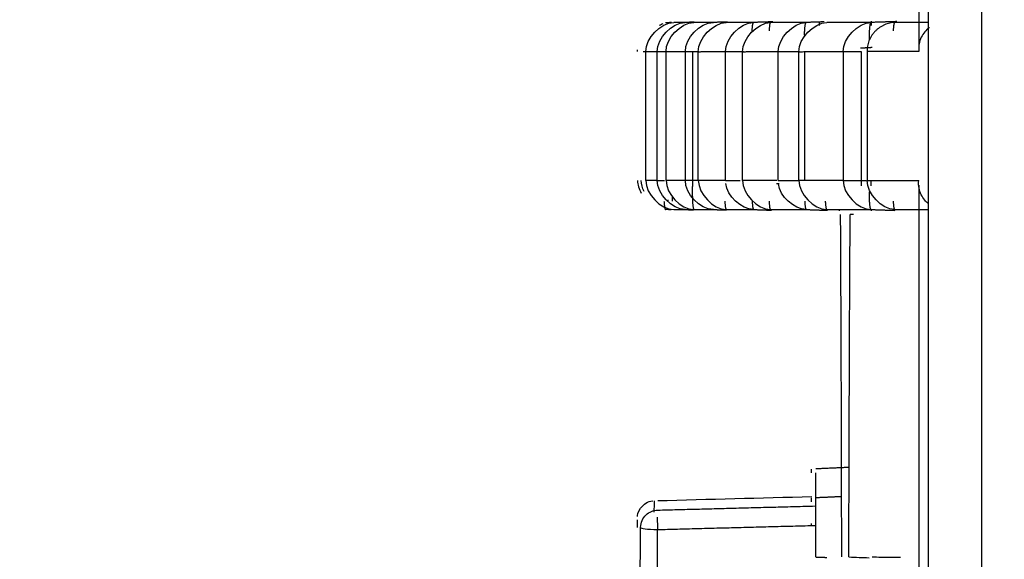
# Model space of a CAD drawing. Header units: millimetres. Extents: x 4946 to 6276, y -4769 to -3439.
# Tile 41 of 195: x 5504 to 5521, y -3624 to -3615. Entities that reach past the tile are written whole.
import ezdxf

# ---------------------------------------------------------------- set-up
doc = ezdxf.new("R2010")
doc.units = ezdxf.units.MM
doc.layers.add('ROXX_NEOmini_FIXTURE', color=7, linetype='Continuous', true_color=0x000000)
doc.dimstyles.get("Standard").update_dxf_attribs({"dimscale": 10, "dimtxt": 2.5, "dimasz": 3, "dimexe": 1, "dimexo": 0.5, "dimgap": 0.8, "dimtad": 1, "dimtoh": 1, "dimdec": 1, "dimzin": 1, "dimdsep": 46, "dimtxsty": 'Standard', "dimblk": 'OPEN90', "dimcen": 2.5, "dimadec": 1, "dimazin": 1, "dimtfac": 1, "dimtdec": 4, "dimtix": 1, "dimtofl": 0, "dimtmove": 1, "dimatfit": 3, "dimldrblk": 'OPEN90', "dimfxl": 1, "dimtolj": 1, "dimtzin": 1, "dimarcsym": 0})

# ---------------------------------------------------------------- blocks, each defined once
blk = doc.blocks.new('*D3')
at = {"layer": 'Defpoints', "color": 0}
for p in [(5445.02, -3551.277), (5521.144, -3551.277), (5521.144, -3812.777)]:
    blk.add_point(p, dxfattribs=at)
at = {"layer": 'ROXX_NEOmini_FIXTURE', "color": 0, "lineweight": -2}
for p, q in [((5515.143, -3551.277), (5442.02, -3551.277)), ((5445.02, -3806.776), (5445.02, -3557.278)), ((5515.143, -3812.777), (5442.02, -3812.777))]:
    blk.add_line(p, q, dxfattribs=at)
at = {"layer": 'ROXX_NEOmini_FIXTURE', "color": 0}
for points in [[(5446.02, -3557.278), (5444.02, -3557.278), (5445.02, -3551.277)], [(5444.02, -3806.776), (5446.02, -3806.776), (5445.02, -3812.777)]]:
    blk.add_solid(points, dxfattribs=at)
at = {"layer": 'ROXX_NEOmini_FIXTURE', "color": 0, "insert": (5438.119, -3682.027), "char_height": 9.0015, "attachment_point": 5, "rotation": 90}
blk.add_mtext('\\A1;261.5', dxfattribs=at)

msp = doc.modelspace()

# ---------------------------------------------------------------- linework, layer by layer
at = {"layer": 'ROXX_NEOmini_FIXTURE', "color": 18, "lineweight": -3, "true_color": 0x000000}
for points, knots in [([(5520.754, -3590.424), (5520.754, -3590.606), (5520.754, -3591.069), (5520.754, -3591.883), (5520.754, -3592.931), (5520.754, -3594.161), (5520.754, -3595.792), (5520.754, -3597.802), (5520.754, -3600.966), (5520.754, -3604.833), (5520.754, -3609.356), (5520.754, -3613.783), (5520.754, -3619.583), (5520.754, -3626.688), (5520.754, -3635.115), (5520.754, -3643.567), (5520.754, -3652.17), (5520.754, -3658.095), (5520.754, -3661.13)], [-70.70577, -70.70577, -70.70577, -70.70577, -70.153381, -69.600993, -68.496215, -67.391437, -66.28666, -64.077104, -61.867549, -57.448438, -53.029328, -48.610217, -44.191106, -35.352885, -26.514664, -17.676443, -8.838221, 0, 0, 0, 0]), ([(5519.838, -3614.866), (5519.833, -3614.866), (5519.733, -3614.866), (5519.555, -3614.865), (5519.359, -3614.865), (5519.261, -3614.865)], [3.462693, 3.462693, 3.462693, 3.462693, 3.634607, 7.269215, 10.903822, 10.903822, 10.903822, 10.903822]), ([(5519.856, -3614.951), (5519.854, -3614.952), (5519.824, -3614.974), (5519.771, -3615.023), (5519.71, -3615.117), (5519.679, -3615.207), (5519.671, -3615.266), (5519.67, -3615.284)], [0.4035114, 0.4035114, 0.4035114, 0.4035114, 0.4128925, 0.5505233, 0.6881542, 0.825785, 0.88048, 0.88048, 0.88048, 0.88048]), ([(5519.837, -3617.99), (5519.814, -3617.972), (5519.768, -3617.926), (5519.71, -3617.838), (5519.672, -3617.725), (5519.666, -3617.636), (5519.67, -3617.589)], [-0.528588, -0.528588, -0.528588, -0.528588, -0.4128948, -0.2752632, -0.1376316, 0, 0, 0, 0]), ([(5519.261, -3618.089), (5519.349, -3618.089), (5519.531, -3618.089), (5519.717, -3618.089), (5519.827, -3618.089), (5519.837, -3618.089)], [0, 0, 0, 0, 3.634609, 7.269223, 7.625879, 7.625879, 7.625879, 7.625879]), ([(5515.118, -3623.304), (5515.118, -3623.272), (5515.118, -3623.154), (5515.119, -3623.12), (5515.12, -3623.11)], [-6.550227, -6.550227, -6.550227, -6.550227, -6.272373, -5.37632, -5.37632, -5.37632, -5.37632])]:
    msp.add_open_spline(points, degree=3, knots=knots, dxfattribs=at)
for points, degree in [([(5519.837, -3660.077), (5519.837, -3625.777), (5519.837, -3591.477)], 2), ([(5519.67, -3608.33), (5519.67, -3611.848), (5519.67, -3615.365)], 2), ([(5515.168, -3615.365), (5515.168, -3615.133), (5515.419, -3614.873), (5515.65, -3614.865)], 3), ([(5515.319, -3615.367), (5515.319, -3615.136), (5515.57, -3614.873), (5515.801, -3614.865)], 3), ([(5515.652, -3615.365), (5515.652, -3615.133), (5515.903, -3614.873), (5516.134, -3614.865)], 3), ([(5515.875, -3615.369), (5515.875, -3615.138), (5516.126, -3614.873), (5516.357, -3614.865)], 3), ([(5516.346, -3615.365), (5516.346, -3615.133), (5516.597, -3614.873), (5516.828, -3614.865)], 3), ([(5516.637, -3615.369), (5516.637, -3615.138), (5516.888, -3614.873), (5517.119, -3614.865)], 3), ([(5517.251, -3615.365), (5517.251, -3615.134), (5517.502, -3614.874), (5517.733, -3614.865)], 3), ([(5517.606, -3615.369), (5517.606, -3615.138), (5517.856, -3614.874), (5518.087, -3614.865)], 3), ([(5518.85, -3614.865), (5518.58, -3614.865), (5518.326, -3614.865), (5518.087, -3614.865)], 3), ([(5518.368, -3615.365), (5518.368, -3615.134), (5518.619, -3614.874), (5518.85, -3614.865)], 3), ([(5519.296, -3614.85), (5519.073, -3614.858), (5518.85, -3614.865)], 2), ([(5518.855, -3614.915), (5518.856, -3614.888), (5518.857, -3614.864), (5518.858, -3614.845)], 3), ([(5518.751, -3615.297), (5518.81, -3615.295), (5518.87, -3615.293)], 2), ([(5514.969, -3617.59), (5514.97, -3616.479), (5514.97, -3615.367)], 2), ([(5515.168, -3617.59), (5515.168, -3616.477), (5515.168, -3615.365)], 2), ([(5515.319, -3617.59), (5515.319, -3616.478), (5515.319, -3615.367)], 2), ([(5515.652, -3617.59), (5515.652, -3616.477), (5515.652, -3615.365)], 2), ([(5515.775, -3615.365), (5515.775, -3616.477), (5515.775, -3617.589)], 2), ([(5515.875, -3617.59), (5515.875, -3616.48), (5515.875, -3615.369)], 2), ([(5516.346, -3617.59), (5516.346, -3616.477), (5516.346, -3615.365)], 2), ([(5516.637, -3617.59), (5516.637, -3616.48), (5516.637, -3615.369)], 2), ([(5517.251, -3617.59), (5517.251, -3616.477), (5517.251, -3615.365)], 2), ([(5517.606, -3617.59), (5517.606, -3616.48), (5517.606, -3615.369)], 2), ([(5517.707, -3617.59), (5517.707, -3616.478), (5517.707, -3615.366)], 2), ([(5518.368, -3615.365), (5518.368, -3616.477), (5518.368, -3617.59)], 2), ([(5518.751, -3615.307), (5518.709, -3615.308), (5518.666, -3615.31)], 2), ([(5518.678, -3615.366), (5518.678, -3616.522), (5518.678, -3617.679)], 2), ([(5518.78, -3615.365), (5518.78, -3616.477), (5518.78, -3617.589)], 2), ([(5515.65, -3618.089), (5515.419, -3618.081), (5515.168, -3617.821), (5515.168, -3617.59)], 3), ([(5515.319, -3617.59), (5515.32, -3617.821), (5515.57, -3618.081), (5515.801, -3618.089)], 3), ([(5516.134, -3618.089), (5515.903, -3618.081), (5515.652, -3617.821), (5515.652, -3617.59)], 3), ([(5515.875, -3617.59), (5515.878, -3617.82), (5516.127, -3618.081), (5516.357, -3618.089)], 3), ([(5516.828, -3618.089), (5516.613, -3618.082), (5516.37, -3617.861), (5516.348, -3617.638)], 3), ([(5516.637, -3617.59), (5516.64, -3617.82), (5516.889, -3618.081), (5517.119, -3618.089)], 3), ([(5517.268, -3617.647), (5517.244, -3617.646), (5517.221, -3617.645)], 2), ([(5517.733, -3618.089), (5517.52, -3618.082), (5517.278, -3617.865), (5517.254, -3617.644)], 3), ([(5517.606, -3617.59), (5517.609, -3617.82), (5517.858, -3618.081), (5518.087, -3618.089)], 3), ([(5518.368, -3617.59), (5518.368, -3617.821), (5518.619, -3618.081), (5518.85, -3618.089)], 3), ([(5519.261, -3618.089), (5519.032, -3618.081), (5518.783, -3617.82), (5518.78, -3617.589)], 3), ([(5518.849, -3617.678), (5518.849, -3617.629), (5518.849, -3617.58)], 2), ([(5519.67, -3617.671), (5519.67, -3621.127), (5519.67, -3624.584)], 2), ([(5518.469, -3624.077), (5518.469, -3623.417), (5518.472, -3622.097), (5518.48, -3620.128), (5518.486, -3618.825), (5518.49, -3618.177)], 3), ([(5518.549, -3618.175), (5518.53, -3618.176), (5518.51, -3618.176), (5518.49, -3618.177)], 3), ([(5518.85, -3618.089), (5519.053, -3618.096), (5519.257, -3618.103)], 2), ([(5518.858, -3618.11), (5518.858, -3618.104), (5518.857, -3618.097), (5518.857, -3618.089)], 3), ([(5517.901, -3623.057), (5517.901, -3622.962), (5517.901, -3622.798), (5517.9, -3622.669), (5517.899, -3622.625)], 3), ([(5518.337, -3623.038), (5518.119, -3623.048), (5517.901, -3623.057)], 2), ([(5517.901, -3624.077), (5517.901, -3623.567), (5517.901, -3623.057)], 2), ([(5515.176, -3623.269), (5516.53, -3623.233), (5517.885, -3623.198)], 2), ([(5515.168, -3623.388), (5515.168, -3623.423), (5515.169, -3623.502), (5515.173, -3623.575), (5515.175, -3623.604)], 3), ([(5514.881, -3623.569), (5514.883, -3623.584), (5514.993, -3623.603), (5515.175, -3623.604)], 3), ([(5515.17, -3624.289), (5515.172, -3623.946), (5515.175, -3623.604)], 2), ([(5515.175, -3623.604), (5516.531, -3623.568), (5517.886, -3623.533)], 2), ([(5517.824, -3623.534), (5517.824, -3623.523), (5517.824, -3623.511), (5517.824, -3623.499)], 3), ([(5517.901, -3624.077), (5517.996, -3624.081), (5518.09, -3624.084)], 2), ([(5518.469, -3624.077), (5518.585, -3624.081), (5518.701, -3624.086), (5518.817, -3624.09)], 3), ([(5518.868, -3624.077), (5518.919, -3624.077), (5519.019, -3624.077), (5519.179, -3624.078), (5519.306, -3624.078), (5519.358, -3624.078)], 3)]:
    msp.add_open_spline(points, degree=degree, dxfattribs=at)
at = {"layer": 'ROXX_NEOmini_FIXTURE', "color": 18, "true_color": 0x000000}
for points, degree in [([(5514.97, -3615.367), (5514.97, -3615.136), (5515.221, -3614.873), (5515.452, -3614.865)], 3), ([(5514.97, -3615.367), (5514.97, -3615.136), (5515.221, -3614.873), (5515.452, -3614.865)], 3), ([(5515.207, -3614.912), (5515.228, -3614.901), (5515.25, -3614.892), (5515.272, -3614.885)], 3), ([(5515.207, -3614.912), (5515.228, -3614.901), (5515.25, -3614.892), (5515.272, -3614.885)], 3), ([(5515.31, -3614.865), (5515.362, -3614.863), (5515.414, -3614.862)], 2), ([(5515.31, -3614.865), (5515.362, -3614.863), (5515.414, -3614.862)], 2), ([(5515.65, -3614.865), (5515.57, -3614.865), (5515.504, -3614.865), (5515.452, -3614.865)], 3), ([(5515.65, -3614.865), (5515.57, -3614.865), (5515.504, -3614.865), (5515.452, -3614.865)], 3), ([(5515.802, -3614.86), (5515.726, -3614.863), (5515.65, -3614.865)], 2), ([(5515.802, -3614.86), (5515.726, -3614.863), (5515.65, -3614.865)], 2), ([(5516.134, -3614.865), (5516.009, -3614.865), (5515.898, -3614.865), (5515.801, -3614.865)], 3), ([(5516.134, -3614.865), (5516.009, -3614.865), (5515.898, -3614.865), (5515.801, -3614.865)], 3), ([(5516.383, -3614.857), (5516.259, -3614.861), (5516.134, -3614.865)], 2), ([(5516.383, -3614.857), (5516.259, -3614.861), (5516.134, -3614.865)], 2), ([(5516.828, -3614.865), (5516.656, -3614.865), (5516.499, -3614.865), (5516.357, -3614.865)], 3), ([(5516.828, -3614.865), (5516.656, -3614.865), (5516.499, -3614.865), (5516.357, -3614.865)], 3), ([(5517.16, -3614.854), (5516.994, -3614.86), (5516.828, -3614.865)], 2), ([(5517.16, -3614.854), (5516.994, -3614.86), (5516.828, -3614.865)], 2), ([(5517.733, -3614.865), (5517.513, -3614.865), (5517.309, -3614.865), (5517.119, -3614.865)], 3), ([(5517.733, -3614.865), (5517.513, -3614.865), (5517.309, -3614.865), (5517.119, -3614.865)], 3), ([(5518.041, -3614.855), (5517.887, -3614.86), (5517.733, -3614.865)], 2), ([(5518.041, -3614.855), (5517.887, -3614.86), (5517.733, -3614.865)], 2), ([(5517.962, -3614.919), (5517.962, -3614.891), (5517.963, -3614.867), (5517.963, -3614.846)], 3), ([(5517.962, -3614.919), (5517.962, -3614.891), (5517.963, -3614.867), (5517.963, -3614.846)], 3), ([(5514.828, -3615.367), (5514.828, -3615.356), (5514.828, -3615.345), (5514.829, -3615.334)], 3), ([(5514.828, -3615.367), (5514.828, -3615.356), (5514.828, -3615.345), (5514.829, -3615.334)], 3), ([(5514.925, -3615.365), (5514.943, -3615.365), (5514.963, -3615.365), (5514.986, -3615.365)], 3), ([(5514.925, -3615.365), (5514.943, -3615.365), (5514.963, -3615.365), (5514.986, -3615.365)], 3), ([(5514.827, -3617.59), (5514.828, -3617.662), (5514.852, -3617.737), (5514.893, -3617.806)], 3), ([(5514.827, -3617.59), (5514.828, -3617.662), (5514.852, -3617.737), (5514.893, -3617.806)], 3), ([(5514.943, -3617.777), (5514.912, -3617.716), (5514.893, -3617.651), (5514.893, -3617.589)], 3), ([(5514.943, -3617.777), (5514.912, -3617.716), (5514.893, -3617.651), (5514.893, -3617.589)], 3), ([(5514.969, -3617.59), (5514.971, -3617.821), (5515.221, -3618.081), (5515.452, -3618.089)], 3), ([(5514.969, -3617.59), (5514.971, -3617.821), (5515.221, -3618.081), (5515.452, -3618.089)], 3), ([(5515.407, -3618.093), (5515.359, -3618.091), (5515.31, -3618.089)], 2), ([(5515.407, -3618.093), (5515.359, -3618.091), (5515.31, -3618.089)], 2), ([(5515.452, -3618.089), (5515.504, -3618.089), (5515.57, -3618.089), (5515.65, -3618.089)], 3), ([(5515.452, -3618.089), (5515.504, -3618.089), (5515.57, -3618.089), (5515.65, -3618.089)], 3), ([(5515.65, -3618.089), (5515.721, -3618.092), (5515.791, -3618.094)], 2), ([(5515.65, -3618.089), (5515.721, -3618.092), (5515.791, -3618.094)], 2), ([(5515.801, -3618.089), (5515.898, -3618.089), (5516.009, -3618.089), (5516.134, -3618.089)], 3), ([(5515.801, -3618.089), (5515.898, -3618.089), (5516.009, -3618.089), (5516.134, -3618.089)], 3), ([(5516.134, -3618.089), (5516.251, -3618.093), (5516.367, -3618.097)], 2), ([(5516.134, -3618.089), (5516.251, -3618.093), (5516.367, -3618.097)], 2), ([(5516.357, -3618.089), (5516.499, -3618.089), (5516.656, -3618.089), (5516.828, -3618.089)], 3), ([(5516.357, -3618.089), (5516.499, -3618.089), (5516.656, -3618.089), (5516.828, -3618.089)], 3), ([(5516.828, -3618.089), (5516.982, -3618.095), (5517.136, -3618.1)], 2), ([(5516.828, -3618.089), (5516.982, -3618.095), (5517.136, -3618.1)], 2), ([(5517.119, -3618.089), (5517.309, -3618.089), (5517.513, -3618.089), (5517.733, -3618.089)], 3), ([(5517.119, -3618.089), (5517.309, -3618.089), (5517.513, -3618.089), (5517.733, -3618.089)], 3), ([(5517.733, -3618.089), (5517.915, -3618.096), (5518.098, -3618.102)], 2), ([(5517.733, -3618.089), (5517.915, -3618.096), (5518.098, -3618.102)], 2), ([(5518.087, -3618.089), (5518.326, -3618.089), (5518.58, -3618.089), (5518.85, -3618.089)], 3), ([(5518.087, -3618.089), (5518.326, -3618.089), (5518.58, -3618.089), (5518.85, -3618.089)], 3), ([(5518.307, -3618.11), (5518.307, -3618.104), (5518.307, -3618.097), (5518.306, -3618.089)], 3), ([(5518.307, -3618.11), (5518.307, -3618.104), (5518.307, -3618.097), (5518.306, -3618.089)], 3), ([(5518.32, -3618.177), (5518.323, -3618.825), (5518.329, -3620.128), (5518.336, -3622.098), (5518.338, -3623.417), (5518.339, -3624.077)], 3), ([(5518.32, -3618.177), (5518.323, -3618.825), (5518.329, -3620.128), (5518.336, -3622.098), (5518.338, -3623.417), (5518.339, -3624.077)], 3), ([(5517.824, -3622.625), (5517.824, -3622.593), (5517.824, -3622.561)], 2), ([(5517.824, -3622.625), (5517.824, -3622.593), (5517.824, -3622.561)], 2), ([(5518.475, -3622.533), (5518.186, -3622.546), (5517.896, -3622.559)], 2), ([(5518.475, -3622.533), (5518.186, -3622.546), (5517.896, -3622.559)], 2), ([(5515.176, -3623.105), (5516.06, -3623.081), (5516.944, -3623.058), (5517.828, -3623.035)], 3), ([(5515.176, -3623.105), (5516.06, -3623.081), (5516.944, -3623.058), (5517.828, -3623.035)], 3), ([(5517.824, -3623.125), (5517.824, -3623.091), (5517.824, -3623.057)], 2), ([(5517.824, -3623.125), (5517.824, -3623.091), (5517.824, -3623.057)], 2), ([(5514.881, -3623.569), (5514.882, -3623.525), (5514.901, -3623.442), (5514.972, -3623.345), (5515.066, -3623.285), (5515.139, -3623.27), (5515.176, -3623.269)], 3), ([(5514.881, -3623.569), (5514.882, -3623.525), (5514.901, -3623.442), (5514.972, -3623.345), (5515.066, -3623.285), (5515.139, -3623.27), (5515.176, -3623.269)], 3), ([(5514.826, -3623.568), (5514.826, -3623.501), (5514.826, -3623.458), (5514.827, -3623.434)], 3), ([(5514.826, -3623.568), (5514.826, -3623.501), (5514.826, -3623.458), (5514.827, -3623.434)], 3), ([(5514.868, -3625.337), (5514.869, -3625.14), (5514.872, -3624.747), (5514.877, -3624.158), (5514.88, -3623.765), (5514.881, -3623.569)], 3), ([(5514.868, -3625.337), (5514.869, -3625.14), (5514.872, -3624.747), (5514.877, -3624.158), (5514.88, -3623.765), (5514.881, -3623.569)], 3)]:
    msp.add_open_spline(points, degree=degree, dxfattribs=at)
at = {"layer": 'ROXX_NEOmini_FIXTURE', "color": 18, "lineweight": -3, "true_color": 0x000000}
for points, weights in [([(5516.802, -3615.013), (5516.81, -3614.866), (5516.828, -3614.865)], [1, 0.924307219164, 1]), ([(5517.119, -3614.865), (5517.101, -3614.866), (5517.093, -3615.012)], [1, 0.92392557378, 1]), ([(5517.707, -3615.013), (5517.715, -3614.866), (5517.733, -3614.865)], [1, 0.924347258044, 1]), ([(5519.261, -3614.865), (5518.78, -3614.882), (5518.78, -3615.365)], [1, 0.719368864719, 1]), ([(5518.824, -3615.013), (5518.832, -3614.867), (5518.85, -3614.865)], [1, 0.924387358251, 1]), ([(5519.235, -3615.012), (5519.243, -3614.866), (5519.261, -3614.865)], [1, 0.923901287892, 1]), ([(5517.704, -3615.083), (5517.705, -3615.045), (5517.707, -3615.013)], [0.972662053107, 0.982115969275, 1]), ([(5518.82, -3615.162), (5518.821, -3615.078), (5518.824, -3615.013)], [0.962254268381, 0.964713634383, 1]), ([(5514.97, -3615.367), (5515.048, -3615.365), (5515.168, -3615.365)], [1, 0.99999262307, 1]), ([(5515.168, -3615.365), (5515.172, -3615.365), (5515.306, -3615.365)], [1, 0.870579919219, 0.872325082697]), ([(5515.319, -3615.367), (5515.464, -3615.365), (5515.652, -3615.365)], [1, 0.999992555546, 1]), ([(5515.652, -3615.365), (5515.661, -3615.365), (5515.883, -3615.365)], [1, 0.83357944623, 0.887501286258]), ([(5515.875, -3615.369), (5516.089, -3615.365), (5516.346, -3615.365)], [1, 0.999992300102, 1]), ([(5516.346, -3615.365), (5516.36, -3615.365), (5516.653, -3615.365)], [1, 0.807581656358, 0.914471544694]), ([(5516.637, -3615.369), (5516.922, -3615.365), (5517.251, -3615.365)], [1, 0.999992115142, 1]), ([(5517.251, -3615.365), (5517.272, -3615.365), (5517.616, -3615.366)], [1, 0.789800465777, 0.942600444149]), ([(5517.606, -3615.369), (5517.964, -3615.365), (5518.368, -3615.365)], [1, 0.999991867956, 1]), ([(5518.368, -3615.365), (5518.39, -3615.365), (5518.678, -3615.366)], [1, 0.813605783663, 0.917347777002]), ([(5519.67, -3615.365), (5519.202, -3615.365), (5518.78, -3615.365)], [1, 0.999992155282, 1]), ([(5515.168, -3617.59), (5515.048, -3617.59), (5514.969, -3617.59)], [1, 0.999992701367, 1]), ([(5515.168, -3617.59), (5515.172, -3617.59), (5515.291, -3617.59)], [1, 0.878344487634, 0.872593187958]), ([(5515.652, -3617.59), (5515.464, -3617.59), (5515.319, -3617.59)], [1, 0.999992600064, 1]), ([(5515.877, -3617.59), (5515.66, -3617.59), (5515.652, -3617.59)], [0.886210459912, 0.835641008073, 1]), ([(5515.775, -3617.589), (5515.768, -3617.796), (5515.775, -3617.943)], [1, 0.923980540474, 1]), ([(5516.346, -3617.59), (5516.088, -3617.59), (5515.875, -3617.59)], [1, 0.99999244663, 1]), ([(5516.346, -3617.59), (5516.358, -3617.59), (5516.598, -3617.59)], [1, 0.828227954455, 0.894993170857]), ([(5517.225, -3617.59), (5516.911, -3617.59), (5516.637, -3617.59)], [0.999999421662, 0.999992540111, 1]), ([(5517.251, -3617.59), (5517.271, -3617.59), (5517.611, -3617.59)], [1, 0.791779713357, 0.939778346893]), ([(5518.368, -3617.59), (5517.964, -3617.59), (5517.606, -3617.59)], [1, 0.999991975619, 1]), ([(5518.368, -3617.59), (5518.395, -3617.59), (5518.766, -3617.59)], [1, 0.781516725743, 0.961695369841]), ([(5518.78, -3617.589), (5519.202, -3617.589), (5519.67, -3617.589)], [1, 0.99999215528, 1]), ([(5518.824, -3617.942), (5518.821, -3617.874), (5518.82, -3617.785)], [1, 0.963243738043, 0.962230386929]), ([(5515.349, -3617.924), (5515.35, -3617.933), (5515.35, -3617.942)], [0.990580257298, 0.994954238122, 1]), ([(5515.423, -3617.85), (5515.424, -3617.901), (5515.426, -3617.943)], [0.967885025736, 0.976954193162, 1]), ([(5516.802, -3617.942), (5516.81, -3618.089), (5516.828, -3618.089)], [1, 0.923432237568, 1]), ([(5517.707, -3617.942), (5517.715, -3618.089), (5517.733, -3618.089)], [1, 0.923391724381, 1]), ([(5518.85, -3618.089), (5518.832, -3618.088), (5518.824, -3617.942)], [1, 0.924124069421, 1]), ([(5519.261, -3618.089), (5519.243, -3618.089), (5519.235, -3617.943)], [1, 0.923920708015, 1]), ([(5515.644, -3618.083), (5515.647, -3618.089), (5515.65, -3618.089)], [0.975555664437, 0.984693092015, 1])]:
    msp.add_rational_spline(points, weights, degree=2, dxfattribs=at)
at = {"layer": 'ROXX_NEOmini_FIXTURE', "color": 18, "true_color": 0x000000}
for points, weights in [([(5515.284, -3617.943), (5515.292, -3618.089), (5515.31, -3618.089)], [1, 0.924147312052, 1]), ([(5515.284, -3617.943), (5515.292, -3618.089), (5515.31, -3618.089)], [1, 0.924147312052, 1]), ([(5515.775, -3617.943), (5515.783, -3618.089), (5515.801, -3618.089)], [1, 0.924067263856, 1]), ([(5515.775, -3617.943), (5515.783, -3618.089), (5515.801, -3618.089)], [1, 0.924067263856, 1]), ([(5516.331, -3617.943), (5516.339, -3618.089), (5516.357, -3618.089)], [1, 0.924027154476, 1]), ([(5516.331, -3617.943), (5516.339, -3618.089), (5516.357, -3618.089)], [1, 0.924027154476, 1]), ([(5517.093, -3617.943), (5517.101, -3618.089), (5517.119, -3618.089)], [1, 0.923986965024, 1]), ([(5517.093, -3617.943), (5517.101, -3618.089), (5517.119, -3618.089)], [1, 0.923986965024, 1]), ([(5518.061, -3617.943), (5518.069, -3618.089), (5518.087, -3618.089)], [1, 0.923946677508, 1]), ([(5518.061, -3617.943), (5518.069, -3618.089), (5518.087, -3618.089)], [1, 0.923946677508, 1])]:
    msp.add_rational_spline(points, weights, degree=2, dxfattribs=at)
msp.add_open_spline([(5514.829, -3623.381), (5514.831, -3623.36), (5514.829, -3623.311), (5514.882, -3623.235), (5514.931, -3623.165), (5515.007, -3623.119), (5515.092, -3623.108)], degree=3, knots=[4.5229135, 4.5229135, 4.5229135, 4.5229135, 4.7697943, 4.7697943, 4.7697943, 5.0306267, 5.0306267, 5.0306267, 5.0306267], dxfattribs=at)
msp.add_open_spline([(5514.829, -3623.381), (5514.831, -3623.36), (5514.829, -3623.311), (5514.882, -3623.235), (5514.931, -3623.165), (5515.007, -3623.119), (5515.092, -3623.108)], degree=3, knots=[4.5229135, 4.5229135, 4.5229135, 4.5229135, 4.7697943, 4.7697943, 4.7697943, 5.0306267, 5.0306267, 5.0306267, 5.0306267], dxfattribs=at)

# ---------------------------------------------------------------- dimensions: what is measured, and where the dimension line sits
at = {"layer": 'ROXX_NEOmini_FIXTURE', "color": 5, "true_color": 0x0000ff}
dim = msp.add_linear_dim(base=(5445.02, -3551.277), p1=(5521.144, -3812.777), p2=(5521.144, -3551.277), angle=90, dimstyle='Standard', override={"dimscale": 3.0005, "dimtxt": 3, "dimasz": 2, "dimexe": 1, "dimexo": 2, "dimgap": 0.8, "dimtad": 1, "dimtih": 0, "dimtoh": 0, "dimdec": 1, "dimlfac": 1, "dimzin": 1, "dimtxsty": 'Standard', "dimsah": 0, "dimcen": 2.5, "dimadec": 1, "dimazin": 1, "dimtix": 0, "dimtmove": 0, "dimtzin": 1}, dxfattribs=at)
dim.commit()
dim.dimension.update_dxf_attribs({"geometry": '*D3', "text_midpoint": (5438.119, -3682.027)})

doc.saveas('drawing.dxf')
